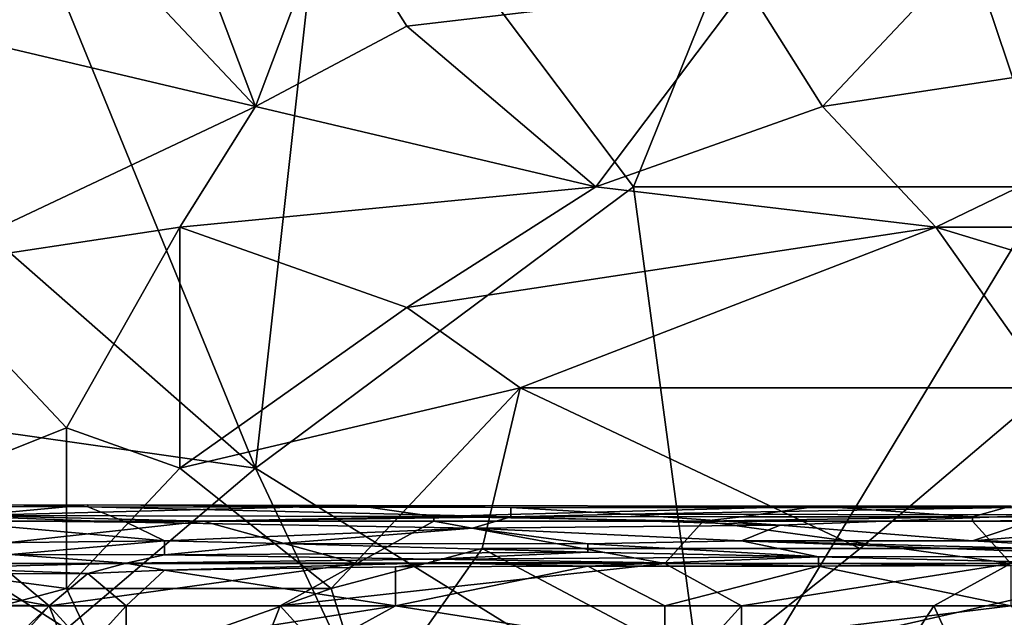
# Model space of a CAD drawing. Extents: x -0.375 to 0.375, y -0.309 to 0.309.
# Tile 32 of 226: x -0.179 to -0.125, y -0.244 to -0.21. Entities that reach past the tile are written whole.
import ezdxf

# ---------------------------------------------------------------- set-up
doc = ezdxf.new("R2010")
doc.units = 0

msp = doc.modelspace()

# ---------------------------------------------------------------- linework, layer by layer
for points in [[(-0.105289, -0.224032, 0.444625), (-0.132649, -0.188233, 0.444613), (-0.105289, -0.181521, 0.444605)], [(-0.166323, -0.23522, 0.444618), (-0.214729, -0.192708, 0.444613), (-0.187369, -0.183758, 0.444623)], [(-0.166323, -0.23522, 0.444618), (-0.187369, -0.183758, 0.444623), (-0.162113, -0.197183, 0.444626)], [(-0.145276, -0.219557, 0.444622), (-0.162113, -0.197183, 0.444626), (-0.132649, -0.188233, 0.444613)], [(-0.145276, -0.219557, 0.444622), (-0.132649, -0.188233, 0.444613), (-0.122126, -0.219557, 0.444629)], [(-0.105289, -0.224032, 0.444625), (-0.122126, -0.219557, 0.444629), (-0.132649, -0.188233, 0.444613)], [(-0.197892, -0.230745, 0.444625), (-0.214729, -0.192708, 0.444613), (-0.166323, -0.23522, 0.444618)], [(-0.166323, -0.23522, 0.444618), (-0.162113, -0.197183, 0.444626), (-0.145276, -0.219557, 0.444622)], [(-0.185264, -0.210607, 0.571429), (-0.176846, -0.203895, 0.572956), (-0.193683, -0.201658, 0.571556)], [(-0.166323, -0.215082, 0.572135), (-0.176846, -0.203895, 0.572956), (-0.185264, -0.210607, 0.571429)], [(-0.176846, -0.203895, 0.572956), (-0.166323, -0.215082, 0.572135), (-0.170532, -0.203895, 0.57344)], [(-0.166323, -0.215082, 0.572135), (-0.162113, -0.203895, 0.573995), (-0.170532, -0.203895, 0.57344)], [(-0.166323, -0.215082, 0.572135), (-0.157904, -0.210607, 0.573283), (-0.162113, -0.203895, 0.573995)], [(-0.157904, -0.210607, 0.573283), (-0.138963, -0.20837, 0.574467), (-0.162113, -0.203895, 0.573995)], [(-0.105289, -0.210607, 0.575389), (-0.103184, -0.206023, 0.576223), (-0.126335, -0.206133, 0.575342)], [(-0.138963, -0.20837, 0.574467), (-0.134753, -0.215082, 0.573538), (-0.126335, -0.206133, 0.575342)], [(-0.134753, -0.215082, 0.573538), (-0.105289, -0.210607, 0.575389), (-0.126335, -0.206133, 0.575342)], [(-0.147381, -0.219557, 0.572259), (-0.138963, -0.20837, 0.574467), (-0.157904, -0.210607, 0.573283)], [(-0.147381, -0.219557, 0.572259), (-0.134753, -0.215082, 0.573538), (-0.138963, -0.20837, 0.574467)], [(-0.185264, -0.224032, 0.569344), (-0.166323, -0.215082, 0.572135), (-0.185264, -0.210607, 0.571429)], [(-0.166323, -0.215082, 0.572135), (-0.147381, -0.219557, 0.572259), (-0.157904, -0.210607, 0.573283)], [(-0.128439, -0.221795, 0.572432), (-0.105289, -0.210607, 0.575389), (-0.134753, -0.215082, 0.573538)], [(-0.128439, -0.221795, 0.572432), (-0.111602, -0.221795, 0.572945), (-0.105289, -0.210607, 0.575389)], [(-0.185264, -0.224032, 0.569344), (-0.170532, -0.221795, 0.57074), (-0.166323, -0.215082, 0.572135)], [(-0.170532, -0.221795, 0.57074), (-0.147381, -0.219557, 0.572259), (-0.166323, -0.215082, 0.572135)], [(-0.128439, -0.221795, 0.572432), (-0.134753, -0.215082, 0.573538), (-0.147381, -0.219557, 0.572259)], [(-0.157904, -0.22627, 0.570495), (-0.147381, -0.219557, 0.572259), (-0.170532, -0.221795, 0.57074)], [(-0.166323, -0.23522, 0.444618), (-0.145276, -0.219557, 0.444622), (-0.141067, -0.250882, 0.444601)], [(-0.157904, -0.22627, 0.570495), (-0.128439, -0.221795, 0.572432), (-0.147381, -0.219557, 0.572259)], [(-0.141067, -0.250882, 0.444601), (-0.145276, -0.219557, 0.444622), (-0.122126, -0.219557, 0.444629)], [(-0.122126, -0.253119, 0.444599), (-0.141067, -0.250882, 0.444601), (-0.122126, -0.219557, 0.444629)], [(-0.176846, -0.232982, 0.568024), (-0.170532, -0.221795, 0.57074), (-0.185264, -0.224032, 0.569344)], [(-0.176846, -0.232982, 0.568024), (-0.170532, -0.23522, 0.567812), (-0.170532, -0.221795, 0.57074)], [(-0.170532, -0.23522, 0.567812), (-0.157904, -0.22627, 0.570495), (-0.170532, -0.221795, 0.57074)], [(-0.15159, -0.230745, 0.56967), (-0.128439, -0.221795, 0.572432), (-0.157904, -0.22627, 0.570495)], [(-0.15159, -0.230745, 0.56967), (-0.122126, -0.230745, 0.570423), (-0.128439, -0.221795, 0.572432)], [(-0.128439, -0.221795, 0.572432), (-0.113707, -0.22627, 0.571836), (-0.111602, -0.221795, 0.572945)], [(-0.122126, -0.230745, 0.570423), (-0.113707, -0.22627, 0.571836), (-0.128439, -0.221795, 0.572432)], [(-0.176846, -0.232982, 0.568024), (-0.185264, -0.224032, 0.569344), (-0.193683, -0.239694, 0.565247)], [(-0.170532, -0.23522, 0.567812), (-0.15159, -0.230745, 0.56967), (-0.157904, -0.22627, 0.570495)], [(-0.176846, -0.244169, 0.444608), (-0.197892, -0.230745, 0.444625), (-0.166323, -0.23522, 0.444618)], [(-0.197892, -0.264306, 0.444593), (-0.197892, -0.230745, 0.444625), (-0.176846, -0.244169, 0.444608)], [(-0.170532, -0.23522, 0.567812), (-0.162113, -0.241932, 0.566327), (-0.15159, -0.230745, 0.56967)], [(-0.162113, -0.241932, 0.566327), (-0.153695, -0.239694, 0.567183), (-0.15159, -0.230745, 0.56967)], [(-0.15159, -0.230745, 0.56967), (-0.153695, -0.239694, 0.567183), (-0.132649, -0.239694, 0.567587)], [(-0.132649, -0.239694, 0.567587), (-0.122126, -0.230745, 0.570423), (-0.15159, -0.230745, 0.56967)], [(-0.122126, -0.230745, 0.570423), (-0.132649, -0.239694, 0.567587), (-0.111602, -0.239694, 0.56808)], [(-0.176846, -0.241932, 0.56572), (-0.176846, -0.232982, 0.568024), (-0.193683, -0.239694, 0.565247)], [(-0.176846, -0.232982, 0.568024), (-0.176846, -0.241932, 0.56572), (-0.170532, -0.23522, 0.567812)], [(-0.176846, -0.241932, 0.56572), (-0.162113, -0.241932, 0.566327), (-0.170532, -0.23522, 0.567812)], [(-0.155799, -0.257594, 0.444589), (-0.176846, -0.244169, 0.444608), (-0.166323, -0.23522, 0.444618)], [(-0.155799, -0.257594, 0.444589), (-0.166323, -0.23522, 0.444618), (-0.141067, -0.250882, 0.444601)], [(-0.209928, -0.23729, 0.443972), (-0.197079, -0.23782, 0.447849), (-0.175664, -0.237273, 0.443972)], [(-0.209928, -0.23729, 0.443972), (-0.175664, -0.237273, 0.443972), (-0.197079, -0.237357, 0.440096)], [(-0.197079, -0.237357, 0.440096), (-0.175664, -0.237273, 0.443972), (-0.175664, -0.237375, 0.440096)], [(-0.197079, -0.23782, 0.447849), (-0.182088, -0.237858, 0.447849), (-0.175664, -0.237273, 0.443972)], [(-0.175664, -0.237273, 0.443972), (-0.182088, -0.237858, 0.447849), (-0.160673, -0.237312, 0.443972)], [(-0.182088, -0.237858, 0.447849), (-0.15639, -0.237915, 0.447849), (-0.160673, -0.237312, 0.443972)], [(-0.175664, -0.237273, 0.443972), (-0.160673, -0.237312, 0.443972), (-0.152107, -0.23741, 0.440096)], [(-0.175664, -0.237375, 0.440096), (-0.175664, -0.237273, 0.443972), (-0.152107, -0.23741, 0.440096)], [(-0.160673, -0.237312, 0.443972), (-0.15639, -0.237915, 0.447849), (-0.134974, -0.237339, 0.443972)], [(-0.160673, -0.237312, 0.443972), (-0.134974, -0.237339, 0.443972), (-0.152107, -0.23741, 0.440096)], [(-0.15639, -0.237915, 0.447849), (-0.139258, -0.237926, 0.447849), (-0.134974, -0.237339, 0.443972)], [(-0.152107, -0.23741, 0.440096), (-0.134974, -0.237339, 0.443972), (-0.124267, -0.237422, 0.440096)], [(-0.139258, -0.237926, 0.447849), (-0.126408, -0.237932, 0.447849), (-0.134974, -0.237339, 0.443972)], [(-0.134974, -0.237339, 0.443972), (-0.126408, -0.237932, 0.447849), (-0.124267, -0.237345, 0.443972)], [(-0.134974, -0.237339, 0.443972), (-0.124267, -0.237345, 0.443972), (-0.124267, -0.237422, 0.440096)], [(-0.126408, -0.237932, 0.447849), (-0.109276, -0.237965, 0.447849), (-0.124267, -0.237345, 0.443972)], [(-0.197079, -0.237357, 0.440096), (-0.175664, -0.237375, 0.440096), (-0.173522, -0.238231, 0.416838)], [(-0.18423, -0.238122, 0.420714), (-0.197079, -0.237357, 0.440096), (-0.173522, -0.238231, 0.416838)], [(-0.186371, -0.238179, 0.448409), (-0.169239, -0.238179, 0.448354), (-0.182088, -0.237858, 0.447849)], [(-0.182088, -0.237858, 0.447849), (-0.169239, -0.238179, 0.448354), (-0.15639, -0.237915, 0.447849)], [(-0.175664, -0.237375, 0.440096), (-0.152107, -0.23741, 0.440096), (-0.152107, -0.237943, 0.424591)], [(-0.173522, -0.238231, 0.416838), (-0.175664, -0.237375, 0.440096), (-0.152107, -0.237943, 0.424591)], [(-0.152107, -0.23741, 0.440096), (-0.124267, -0.237422, 0.440096), (-0.145682, -0.237794, 0.428467)], [(-0.152107, -0.237943, 0.424591), (-0.152107, -0.23741, 0.440096), (-0.145682, -0.237794, 0.428467)], [(-0.152107, -0.237943, 0.424591), (-0.145682, -0.237794, 0.428467), (-0.137116, -0.2384, 0.412961)], [(-0.145682, -0.237794, 0.428467), (-0.124267, -0.237422, 0.440096), (-0.122125, -0.237819, 0.428467)], [(-0.145682, -0.237794, 0.428467), (-0.122125, -0.237819, 0.428467), (-0.137116, -0.2384, 0.412961)], [(-0.137116, -0.2384, 0.412961), (-0.122125, -0.237819, 0.428467), (-0.126408, -0.239269, 0.39358)], [(-0.126408, -0.239269, 0.39358), (-0.122125, -0.237819, 0.428467), (-0.115701, -0.2384, 0.412961)], [(-0.190655, -0.240537, 0.449682), (-0.160673, -0.240537, 0.449623), (-0.169239, -0.238179, 0.448354)], [(-0.190655, -0.240537, 0.449682), (-0.169239, -0.238179, 0.448354), (-0.186371, -0.238179, 0.448409)], [(-0.18423, -0.238122, 0.420714), (-0.173522, -0.238231, 0.416838), (-0.171381, -0.239278, 0.39358)], [(-0.18423, -0.239429, 0.39358), (-0.18423, -0.238122, 0.420714), (-0.171381, -0.239278, 0.39358)], [(-0.173522, -0.238231, 0.416838), (-0.152107, -0.237943, 0.424591), (-0.154248, -0.238574, 0.409085)], [(-0.171381, -0.239278, 0.39358), (-0.173522, -0.238231, 0.416838), (-0.154248, -0.238574, 0.409085)], [(-0.169239, -0.238179, 0.448354), (-0.15639, -0.238179, 0.448312), (-0.15639, -0.237915, 0.447849)], [(-0.160673, -0.240537, 0.449623), (-0.15639, -0.238179, 0.448312), (-0.169239, -0.238179, 0.448354)], [(-0.160673, -0.240537, 0.449623), (-0.143541, -0.240537, 0.449624), (-0.15639, -0.238179, 0.448312)], [(-0.15639, -0.237915, 0.447849), (-0.141399, -0.238179, 0.448293), (-0.139258, -0.237926, 0.447849)], [(-0.15639, -0.238179, 0.448312), (-0.141399, -0.238179, 0.448293), (-0.15639, -0.237915, 0.447849)], [(-0.143541, -0.240537, 0.449624), (-0.141399, -0.238179, 0.448293), (-0.15639, -0.238179, 0.448312)], [(-0.154248, -0.238574, 0.409085), (-0.152107, -0.237943, 0.424591), (-0.137116, -0.2384, 0.412961)], [(-0.154248, -0.238574, 0.409085), (-0.137116, -0.2384, 0.412961), (-0.139258, -0.239271, 0.39358)], [(-0.143541, -0.240537, 0.449624), (-0.124267, -0.240537, 0.449612), (-0.141399, -0.238179, 0.448293)], [(-0.139258, -0.237926, 0.447849), (-0.141399, -0.238179, 0.448293), (-0.126408, -0.237932, 0.447849)], [(-0.141399, -0.238179, 0.448293), (-0.126408, -0.238179, 0.44828), (-0.126408, -0.237932, 0.447849)], [(-0.124267, -0.240537, 0.449612), (-0.126408, -0.238179, 0.44828), (-0.141399, -0.238179, 0.448293)], [(-0.137116, -0.2384, 0.412961), (-0.126408, -0.239269, 0.39358), (-0.139258, -0.239271, 0.39358)], [(-0.126408, -0.237932, 0.447849), (-0.126408, -0.238179, 0.44828), (-0.109276, -0.237965, 0.447849)], [(-0.126408, -0.238179, 0.44828), (-0.109276, -0.238179, 0.448222), (-0.109276, -0.237965, 0.447849)], [(-0.124267, -0.240537, 0.449612), (-0.109276, -0.238179, 0.448222), (-0.126408, -0.238179, 0.44828)], [(-0.126408, -0.239269, 0.39358), (-0.115701, -0.2384, 0.412961), (-0.113559, -0.239431, 0.389703)], [(-0.171381, -0.239278, 0.39358), (-0.154248, -0.238574, 0.409085), (-0.164956, -0.239429, 0.389703)], [(-0.164956, -0.239429, 0.389703), (-0.154248, -0.238574, 0.409085), (-0.147824, -0.239433, 0.389703)], [(-0.147824, -0.239433, 0.389703), (-0.154248, -0.238574, 0.409085), (-0.139258, -0.239271, 0.39358)], [(-0.179947, -0.24003, 0.378074), (-0.18423, -0.239429, 0.39358), (-0.171381, -0.239278, 0.39358)], [(-0.171381, -0.239278, 0.39358), (-0.171381, -0.240049, 0.374198), (-0.179947, -0.24003, 0.378074)], [(-0.171381, -0.239278, 0.39358), (-0.164956, -0.239429, 0.389703), (-0.171381, -0.240049, 0.374198)], [(-0.171381, -0.240049, 0.374198), (-0.164956, -0.239429, 0.389703), (-0.147824, -0.239898, 0.378074)], [(-0.164956, -0.239429, 0.389703), (-0.147824, -0.239433, 0.389703), (-0.147824, -0.239898, 0.378074)], [(-0.147824, -0.239433, 0.389703), (-0.139258, -0.239271, 0.39358), (-0.134974, -0.240168, 0.370321)], [(-0.147824, -0.239898, 0.378074), (-0.147824, -0.239433, 0.389703), (-0.134974, -0.240168, 0.370321)], [(-0.126408, -0.239269, 0.39358), (-0.115701, -0.239884, 0.378074), (-0.139258, -0.239271, 0.39358)], [(-0.115701, -0.240147, 0.370321), (-0.139258, -0.239271, 0.39358), (-0.115701, -0.239884, 0.378074)], [(-0.134974, -0.240168, 0.370321), (-0.139258, -0.239271, 0.39358), (-0.115701, -0.240147, 0.370321)], [(-0.126408, -0.239269, 0.39358), (-0.113559, -0.239431, 0.389703), (-0.115701, -0.239884, 0.378074)], [(-0.193683, -0.246407, 0.563439), (-0.176846, -0.241932, 0.56572), (-0.193683, -0.239694, 0.565247)], [(-0.179947, -0.24003, 0.378074), (-0.173522, -0.240525, 0.358692), (-0.18423, -0.240784, 0.358692)], [(-0.179947, -0.24003, 0.378074), (-0.171381, -0.240049, 0.374198), (-0.173522, -0.240525, 0.358692)], [(-0.173522, -0.240525, 0.358692), (-0.171381, -0.240049, 0.374198), (-0.15639, -0.240291, 0.366445)], [(-0.171381, -0.240049, 0.374198), (-0.147824, -0.239898, 0.378074), (-0.15639, -0.240291, 0.366445)], [(-0.162113, -0.241932, 0.566327), (-0.160009, -0.248644, 0.564287), (-0.153695, -0.239694, 0.567183)], [(-0.153695, -0.239694, 0.567183), (-0.160009, -0.248644, 0.564287), (-0.141067, -0.246407, 0.565365)], [(-0.147824, -0.239898, 0.378074), (-0.134974, -0.240168, 0.370321), (-0.15639, -0.240291, 0.366445)], [(-0.141067, -0.246407, 0.565365), (-0.132649, -0.239694, 0.567587), (-0.153695, -0.239694, 0.567183)], [(-0.132649, -0.239694, 0.567587), (-0.141067, -0.246407, 0.565365), (-0.111602, -0.239694, 0.56808)], [(-0.141067, -0.246407, 0.565365), (-0.128439, -0.250882, 0.563884), (-0.111602, -0.239694, 0.56808)], [(-0.128439, -0.250882, 0.563884), (-0.111602, -0.246407, 0.565816), (-0.111602, -0.239694, 0.56808)], [(-0.194938, -0.242896, 0.449838), (-0.177805, -0.242896, 0.449809), (-0.190655, -0.240537, 0.449682)], [(-0.177805, -0.242896, 0.449809), (-0.160673, -0.240537, 0.449623), (-0.190655, -0.240537, 0.449682)], [(-0.18423, -0.240784, 0.358692), (-0.173522, -0.240525, 0.358692), (-0.175664, -0.241099, 0.354816)], [(-0.177805, -0.242896, 0.449809), (-0.164956, -0.242896, 0.449787), (-0.160673, -0.240537, 0.449623)], [(-0.173522, -0.240525, 0.358692), (-0.171381, -0.240911, 0.354816), (-0.175664, -0.241099, 0.354816)], [(-0.173522, -0.240525, 0.358692), (-0.15639, -0.240291, 0.366445), (-0.15639, -0.240494, 0.358692)], [(-0.15639, -0.240494, 0.358692), (-0.171381, -0.240911, 0.354816), (-0.173522, -0.240525, 0.358692)], [(-0.158531, -0.24072, 0.354816), (-0.171381, -0.240911, 0.354816), (-0.15639, -0.240494, 0.358692)], [(-0.164956, -0.242896, 0.449787), (-0.139258, -0.242896, 0.449802), (-0.143541, -0.240537, 0.449624)], [(-0.164956, -0.242896, 0.449787), (-0.143541, -0.240537, 0.449624), (-0.160673, -0.240537, 0.449623)], [(-0.158531, -0.24072, 0.354816), (-0.15639, -0.240494, 0.358692), (-0.147824, -0.240687, 0.354816)], [(-0.15639, -0.240291, 0.366445), (-0.134974, -0.240168, 0.370321), (-0.143541, -0.240498, 0.358692)], [(-0.15639, -0.240494, 0.358692), (-0.15639, -0.240291, 0.366445), (-0.143541, -0.240498, 0.358692)], [(-0.143541, -0.240498, 0.358692), (-0.147824, -0.240687, 0.354816), (-0.15639, -0.240494, 0.358692)], [(-0.147824, -0.240687, 0.354816), (-0.143541, -0.240498, 0.358692), (-0.134974, -0.240675, 0.354816)], [(-0.134974, -0.240168, 0.370321), (-0.134974, -0.240675, 0.354816), (-0.143541, -0.240498, 0.358692)], [(-0.139258, -0.242896, 0.449802), (-0.124267, -0.240537, 0.449612), (-0.143541, -0.240537, 0.449624)], [(-0.139258, -0.242896, 0.449802), (-0.12855, -0.242896, 0.449773), (-0.124267, -0.240537, 0.449612)], [(-0.122125, -0.240486, 0.358692), (-0.134974, -0.240168, 0.370321), (-0.115701, -0.240147, 0.370321)], [(-0.122125, -0.240486, 0.358692), (-0.134974, -0.240675, 0.354816), (-0.134974, -0.240168, 0.370321)], [(-0.134974, -0.240675, 0.354816), (-0.122125, -0.240486, 0.358692), (-0.124267, -0.240652, 0.354816)], [(-0.12855, -0.242896, 0.449773), (-0.115701, -0.242896, 0.449787), (-0.124267, -0.240537, 0.449612)], [(-0.179947, -0.241109, 0.354816), (-0.18423, -0.240784, 0.358692), (-0.175664, -0.241099, 0.354816)], [(-0.177805, -0.242896, 0.352015), (-0.182088, -0.242821, 0.350939), (-0.179947, -0.241109, 0.354816)], [(-0.175664, -0.241099, 0.354816), (-0.177805, -0.242896, 0.352015), (-0.179947, -0.241109, 0.354816)], [(-0.173522, -0.242896, 0.352294), (-0.177805, -0.242896, 0.352015), (-0.175664, -0.241099, 0.354816)], [(-0.171381, -0.240911, 0.354816), (-0.173522, -0.242896, 0.352294), (-0.175664, -0.241099, 0.354816)], [(-0.158531, -0.242896, 0.351933), (-0.173522, -0.242896, 0.352294), (-0.171381, -0.240911, 0.354816)], [(-0.158531, -0.24072, 0.354816), (-0.158531, -0.242896, 0.351933), (-0.171381, -0.240911, 0.354816)], [(-0.143541, -0.242896, 0.351789), (-0.158531, -0.242896, 0.351933), (-0.147824, -0.240687, 0.354816)], [(-0.147824, -0.240687, 0.354816), (-0.158531, -0.242896, 0.351933), (-0.158531, -0.24072, 0.354816)], [(-0.134974, -0.240675, 0.354816), (-0.143541, -0.242896, 0.351789), (-0.147824, -0.240687, 0.354816)], [(-0.124267, -0.242896, 0.351718), (-0.143541, -0.242896, 0.351789), (-0.134974, -0.240675, 0.354816)], [(-0.124267, -0.240652, 0.354816), (-0.124267, -0.242896, 0.351718), (-0.134974, -0.240675, 0.354816)], [(-0.174741, -0.246407, 0.564511), (-0.176846, -0.241932, 0.56572), (-0.193683, -0.246407, 0.563439)], [(-0.174741, -0.246407, 0.564511), (-0.162113, -0.241932, 0.566327), (-0.176846, -0.241932, 0.56572)], [(-0.174741, -0.246407, 0.564511), (-0.160009, -0.248644, 0.564287), (-0.162113, -0.241932, 0.566327)], [(-0.182088, -0.242821, 0.350939), (-0.177805, -0.242896, 0.352015), (-0.179947, -0.245254, 0.350573)], [(-0.192796, -0.257047, 0.44986), (-0.177805, -0.242896, 0.449809), (-0.194938, -0.242896, 0.449838)], [(-0.171381, -0.259406, 0.449867), (-0.177805, -0.242896, 0.449809), (-0.192796, -0.257047, 0.44986)], [(-0.179947, -0.245254, 0.350573), (-0.177805, -0.242896, 0.352015), (-0.175664, -0.245254, 0.35184)], [(-0.175664, -0.245254, 0.35184), (-0.177805, -0.242896, 0.352015), (-0.173522, -0.242896, 0.352294)], [(-0.171381, -0.259406, 0.449867), (-0.164956, -0.242896, 0.449787), (-0.177805, -0.242896, 0.449809)], [(-0.175664, -0.245254, 0.35184), (-0.173522, -0.242896, 0.352294), (-0.173522, -0.245254, 0.352066)], [(-0.173522, -0.245254, 0.352066), (-0.158531, -0.242896, 0.351933), (-0.162815, -0.245254, 0.351927)], [(-0.173522, -0.245254, 0.352066), (-0.173522, -0.242896, 0.352294), (-0.158531, -0.242896, 0.351933)], [(-0.152107, -0.257047, 0.44986), (-0.164956, -0.242896, 0.449787), (-0.171381, -0.259406, 0.449867)], [(-0.152107, -0.257047, 0.44986), (-0.139258, -0.242896, 0.449802), (-0.164956, -0.242896, 0.449787)], [(-0.162815, -0.245254, 0.351927), (-0.158531, -0.242896, 0.351933), (-0.143541, -0.245254, 0.351738)], [(-0.143541, -0.245254, 0.351738), (-0.158531, -0.242896, 0.351933), (-0.143541, -0.242896, 0.351789)], [(-0.139258, -0.259406, 0.449867), (-0.139258, -0.242896, 0.449802), (-0.152107, -0.257047, 0.44986)], [(-0.143541, -0.245254, 0.351738), (-0.124267, -0.242896, 0.351718), (-0.122125, -0.245254, 0.351671)], [(-0.143541, -0.245254, 0.351738), (-0.143541, -0.242896, 0.351789), (-0.124267, -0.242896, 0.351718)], [(-0.139258, -0.259406, 0.449867), (-0.12855, -0.242896, 0.449773), (-0.139258, -0.242896, 0.449802)], [(-0.139258, -0.259406, 0.449867), (-0.122125, -0.257047, 0.449845), (-0.12855, -0.242896, 0.449773)], [(-0.122125, -0.257047, 0.449845), (-0.115701, -0.242896, 0.449787), (-0.12855, -0.242896, 0.449773)]]:
    msp.add_3dface(points)

doc.saveas('drawing.dxf')
